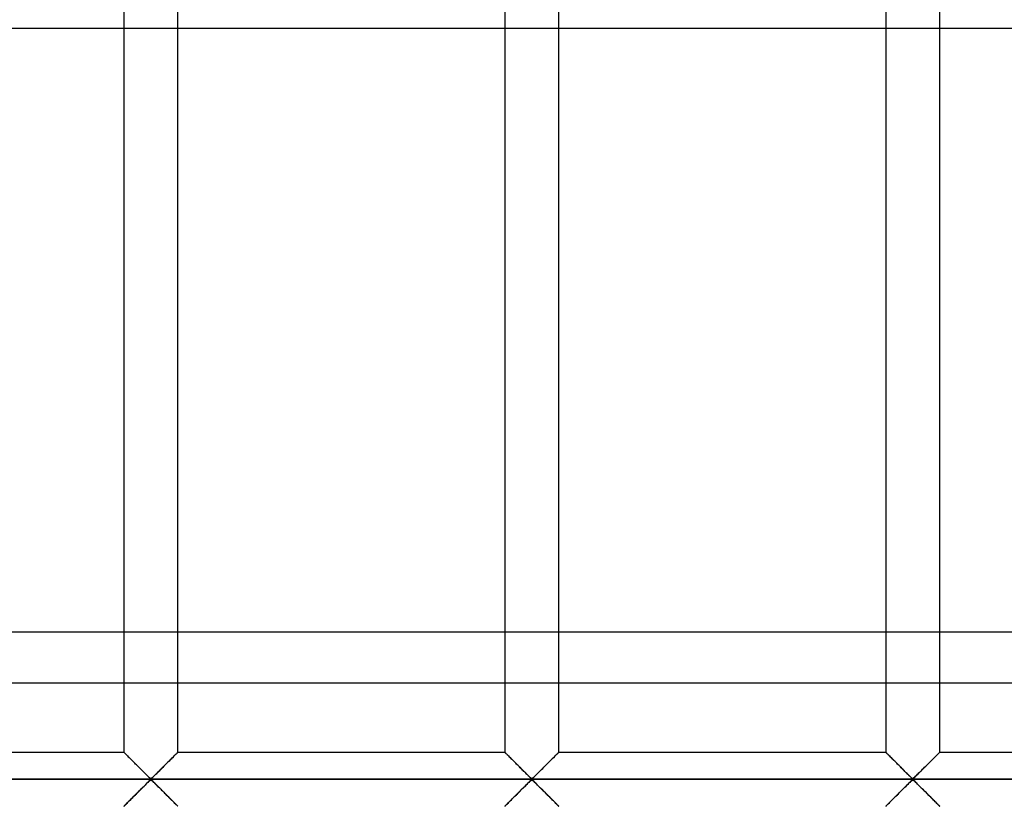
# Model space of a CAD drawing. Header units: millimetres. Extents: x -455 to 455, y -455 to 455.
# Tile 40 of 58: x 270 to 361, y -73 to 0. Entities that reach past the tile are written whole.
import ezdxf

# ---------------------------------------------------------------- set-up
doc = ezdxf.new("R2010")
doc.units = ezdxf.units.MM
doc.layers.add('MAIN-1', color=7, linetype='Continuous')
doc.layers.add('MAIN-2', color=7, linetype='Continuous')

msp = doc.modelspace()

# ---------------------------------------------------------------- linework, layer by layer
at = {"layer": 'MAIN-1'}
for p, q in [((279.168, 67.917), (279.168, -67.917)), ((284.166, -67.917), (284.166, 67.917)), ((314.376, 67.917), (314.376, -67.917)), ((319.374, -67.917), (319.374, 67.917)), ((349.584, 67.917), (349.584, -67.917)), ((354.582, -67.917), (354.582, 67.917)), ((248.957, -0.991), (279.168, -0.991)), ((284.166, -0.991), (314.376, -0.991)), ((319.374, -0.991), (349.584, -0.991)), ((354.582, -0.991), (384.793, -0.991)), ((248.957, -56.792), (279.168, -56.792)), ((284.166, -56.792), (314.376, -56.792)), ((319.374, -56.792), (349.584, -56.792)), ((354.582, -56.792), (384.793, -56.792)), ((279.168, -61.547), (248.957, -61.547)), ((314.376, -61.547), (284.166, -61.547)), ((349.584, -61.547), (319.374, -61.547)), ((384.793, -61.547), (354.582, -61.547)), ((248.957, -67.917), (279.168, -67.917)), ((279.17, -67.919), (279.168, -67.917)), ((279.177, -67.926), (279.17, -67.919)), ((279.188, -67.937), (279.177, -67.926)), ((279.204, -67.953), (279.188, -67.937)), ((279.224, -67.973), (279.204, -67.953)), ((279.249, -67.998), (279.224, -67.973)), ((279.278, -68.027), (279.249, -67.998)), ((279.31, -68.059), (279.278, -68.027)), ((279.347, -68.096), (279.31, -68.059)), ((279.387, -68.136), (279.347, -68.096)), ((279.431, -68.18), (279.387, -68.136)), ((279.478, -68.227), (279.431, -68.18)), ((279.528, -68.277), (279.478, -68.227)), ((283.846, -68.236), (283.757, -68.325)), ((283.927, -68.155), (283.846, -68.236)), ((283.997, -68.085), (283.927, -68.155)), ((284.057, -68.025), (283.997, -68.085)), ((284.104, -67.978), (284.057, -68.025)), ((284.138, -67.944), (284.104, -67.978)), ((284.159, -67.924), (284.138, -67.944)), ((284.166, -67.917), (284.159, -67.924)), ((284.166, -67.917), (314.376, -67.917)), ((314.378, -67.919), (314.376, -67.917)), ((314.385, -67.926), (314.378, -67.919)), ((314.396, -67.937), (314.385, -67.926)), ((314.412, -67.953), (314.396, -67.937)), ((314.433, -67.973), (314.412, -67.953)), ((314.457, -67.998), (314.433, -67.973)), ((314.486, -68.027), (314.457, -67.998)), ((314.519, -68.059), (314.486, -68.027)), ((314.555, -68.096), (314.519, -68.059)), ((314.596, -68.136), (314.555, -68.096)), ((314.639, -68.18), (314.596, -68.136)), ((314.686, -68.227), (314.639, -68.18)), ((314.736, -68.277), (314.686, -68.227)), ((319.055, -68.236), (318.965, -68.325)), ((319.135, -68.155), (319.055, -68.236)), ((319.206, -68.085), (319.135, -68.155)), ((319.265, -68.025), (319.206, -68.085)), ((319.312, -67.978), (319.265, -68.025)), ((319.346, -67.944), (319.312, -67.978)), ((319.367, -67.924), (319.346, -67.944)), ((319.374, -67.917), (319.367, -67.924)), ((319.374, -67.917), (349.584, -67.917)), ((349.587, -67.919), (349.584, -67.917)), ((349.593, -67.926), (349.587, -67.919)), ((349.605, -67.937), (349.593, -67.926)), ((349.621, -67.953), (349.605, -67.937)), ((349.641, -67.973), (349.621, -67.953)), ((349.666, -67.998), (349.641, -67.973)), ((349.694, -68.027), (349.666, -67.998)), ((349.727, -68.059), (349.694, -68.027)), ((349.764, -68.096), (349.727, -68.059)), ((349.804, -68.136), (349.764, -68.096)), ((349.848, -68.18), (349.804, -68.136)), ((349.895, -68.227), (349.848, -68.18)), ((349.945, -68.277), (349.895, -68.227)), ((354.263, -68.236), (354.174, -68.325)), ((354.344, -68.155), (354.263, -68.236)), ((354.414, -68.085), (354.344, -68.155)), ((354.473, -68.025), (354.414, -68.085)), ((354.521, -67.978), (354.473, -68.025)), ((354.555, -67.944), (354.521, -67.978)), ((354.575, -67.924), (354.555, -67.944)), ((354.582, -67.917), (354.575, -67.924)), ((354.582, -67.917), (384.793, -67.917)), ((279.58, -68.329), (279.528, -68.277)), ((279.635, -68.384), (279.58, -68.329)), ((279.692, -68.441), (279.635, -68.384)), ((279.75, -68.499), (279.692, -68.441)), ((279.81, -68.559), (279.75, -68.499)), ((279.871, -68.62), (279.81, -68.559)), ((279.933, -68.681), (279.871, -68.62)), ((279.996, -68.744), (279.933, -68.681)), ((280.06, -68.808), (279.996, -68.744)), ((280.125, -68.874), (280.06, -68.808)), ((280.192, -68.94), (280.125, -68.874)), ((280.26, -69.008), (280.192, -68.94)), ((280.328, -69.076), (280.26, -69.008)), ((280.396, -69.144), (280.328, -69.076)), ((280.465, -69.213), (280.396, -69.144)), ((282.998, -69.084), (282.878, -69.203)), ((283.116, -68.965), (282.998, -69.084)), ((283.232, -68.849), (283.116, -68.965)), ((283.345, -68.737), (283.232, -68.849)), ((283.453, -68.629), (283.345, -68.737)), ((283.559, -68.523), (283.453, -68.629)), ((283.66, -68.422), (283.559, -68.523)), ((283.757, -68.325), (283.66, -68.422)), ((314.789, -68.329), (314.736, -68.277)), ((314.844, -68.384), (314.789, -68.329)), ((314.9, -68.441), (314.844, -68.384)), ((314.959, -68.499), (314.9, -68.441)), ((315.019, -68.559), (314.959, -68.499)), ((315.079, -68.62), (315.019, -68.559)), ((315.141, -68.681), (315.079, -68.62)), ((315.204, -68.744), (315.141, -68.681)), ((315.268, -68.808), (315.204, -68.744)), ((315.334, -68.874), (315.268, -68.808)), ((315.4, -68.94), (315.334, -68.874)), ((315.468, -69.008), (315.4, -68.94)), ((315.536, -69.076), (315.468, -69.008)), ((315.605, -69.144), (315.536, -69.076)), ((315.674, -69.213), (315.605, -69.144)), ((318.206, -69.084), (318.086, -69.203)), ((318.325, -68.965), (318.206, -69.084)), ((318.441, -68.849), (318.325, -68.965)), ((318.553, -68.737), (318.441, -68.849)), ((318.662, -68.629), (318.553, -68.737)), ((318.767, -68.523), (318.662, -68.629)), ((318.869, -68.422), (318.767, -68.523)), ((318.965, -68.325), (318.869, -68.422)), ((349.997, -68.329), (349.945, -68.277)), ((350.052, -68.384), (349.997, -68.329)), ((350.109, -68.441), (350.052, -68.384)), ((350.167, -68.499), (350.109, -68.441)), ((350.227, -68.559), (350.167, -68.499)), ((350.288, -68.62), (350.227, -68.559)), ((350.349, -68.681), (350.288, -68.62)), ((350.412, -68.744), (350.349, -68.681)), ((350.477, -68.808), (350.412, -68.744)), ((350.542, -68.874), (350.477, -68.808)), ((350.609, -68.94), (350.542, -68.874)), ((350.676, -69.008), (350.609, -68.94)), ((350.744, -69.076), (350.676, -69.008)), ((350.813, -69.144), (350.744, -69.076)), ((350.882, -69.213), (350.813, -69.144)), ((353.415, -69.084), (353.295, -69.203)), ((353.533, -68.965), (353.415, -69.084)), ((353.649, -68.849), (353.533, -68.965)), ((353.762, -68.737), (353.649, -68.849)), ((353.87, -68.629), (353.762, -68.737)), ((353.975, -68.523), (353.87, -68.629)), ((354.077, -68.422), (353.975, -68.523)), ((354.174, -68.325), (354.077, -68.422)), ((280.535, -69.282), (280.465, -69.213)), ((280.604, -69.351), (280.535, -69.282)), ((280.672, -69.42), (280.604, -69.351)), ((280.741, -69.488), (280.672, -69.42)), ((280.808, -69.555), (280.741, -69.488)), ((280.875, -69.622), (280.808, -69.555)), ((280.942, -69.688), (280.875, -69.622)), ((281.008, -69.754), (280.942, -69.688)), ((281.073, -69.818), (281.008, -69.754)), ((281.136, -69.882), (281.073, -69.818)), ((281.199, -69.944), (281.136, -69.882)), ((281.259, -70.003), (281.199, -69.944)), ((281.318, -70.061), (281.259, -70.003)), ((281.376, -70.117), (281.318, -70.061)), ((282.072, -70.006), (281.97, -70.105)), ((282.178, -69.9), (282.072, -70.006)), ((282.289, -69.79), (282.178, -69.9)), ((282.404, -69.676), (282.289, -69.79)), ((282.52, -69.56), (282.404, -69.676)), ((282.638, -69.443), (282.52, -69.56)), ((282.758, -69.323), (282.638, -69.443)), ((282.878, -69.203), (282.758, -69.323)), ((315.743, -69.282), (315.674, -69.213)), ((315.812, -69.351), (315.743, -69.282)), ((315.881, -69.42), (315.812, -69.351)), ((315.949, -69.488), (315.881, -69.42)), ((316.016, -69.555), (315.949, -69.488)), ((316.083, -69.622), (316.016, -69.555)), ((316.15, -69.688), (316.083, -69.622)), ((316.216, -69.754), (316.15, -69.688)), ((316.281, -69.818), (316.216, -69.754)), ((316.345, -69.882), (316.281, -69.818)), ((316.407, -69.944), (316.345, -69.882)), ((316.468, -70.003), (316.407, -69.944)), ((316.527, -70.061), (316.468, -70.003)), ((316.584, -70.117), (316.527, -70.061)), ((317.28, -70.006), (317.178, -70.105)), ((317.387, -69.9), (317.28, -70.006)), ((317.498, -69.79), (317.387, -69.9)), ((317.612, -69.676), (317.498, -69.79)), ((317.729, -69.56), (317.612, -69.676)), ((317.847, -69.443), (317.729, -69.56)), ((317.966, -69.323), (317.847, -69.443)), ((318.086, -69.203), (317.966, -69.323)), ((350.951, -69.282), (350.882, -69.213)), ((351.02, -69.351), (350.951, -69.282)), ((351.089, -69.42), (351.02, -69.351)), ((351.157, -69.488), (351.089, -69.42)), ((351.225, -69.555), (351.157, -69.488)), ((351.292, -69.622), (351.225, -69.555)), ((351.358, -69.688), (351.292, -69.622)), ((351.424, -69.754), (351.358, -69.688)), ((351.489, -69.818), (351.424, -69.754)), ((351.553, -69.882), (351.489, -69.818)), ((351.616, -69.944), (351.553, -69.882)), ((351.676, -70.003), (351.616, -69.944)), ((351.735, -70.061), (351.676, -70.003)), ((351.793, -70.117), (351.735, -70.061)), ((352.488, -70.006), (352.387, -70.105)), ((352.595, -69.9), (352.488, -70.006)), ((352.706, -69.79), (352.595, -69.9)), ((352.821, -69.676), (352.706, -69.79)), ((352.937, -69.56), (352.821, -69.676)), ((353.055, -69.443), (352.937, -69.56)), ((353.175, -69.323), (353.055, -69.443)), ((353.295, -69.203), (353.175, -69.323)), ((422.5, -70.417), (-422.5, -70.417)), ((281.044, -71.043), (281.155, -70.933)), ((281.155, -70.933), (281.262, -70.828)), ((281.262, -70.828), (281.363, -70.728)), ((281.363, -70.728), (281.46, -70.635)), ((281.432, -70.171), (281.376, -70.117)), ((281.486, -70.223), (281.432, -70.171)), ((281.46, -70.635), (281.553, -70.551)), ((281.539, -70.271), (281.486, -70.223)), ((281.594, -70.315), (281.539, -70.271)), ((281.553, -70.551), (281.667, -70.487)), ((281.667, -70.346), (281.594, -70.315)), ((281.781, -70.283), (281.667, -70.346)), ((281.667, -70.487), (281.74, -70.518)), ((281.74, -70.518), (281.794, -70.563)), ((281.873, -70.198), (281.781, -70.283)), ((281.794, -70.563), (281.848, -70.611)), ((281.848, -70.611), (281.902, -70.662)), ((281.97, -70.105), (281.873, -70.198)), ((281.902, -70.662), (281.957, -70.716)), ((281.957, -70.716), (282.015, -70.772)), ((282.015, -70.772), (282.074, -70.83)), ((282.074, -70.83), (282.134, -70.89)), ((282.134, -70.89), (282.197, -70.952)), ((282.197, -70.952), (282.261, -71.015)), ((316.252, -71.043), (316.363, -70.933)), ((316.363, -70.933), (316.47, -70.828)), ((316.47, -70.828), (316.572, -70.728)), ((316.572, -70.728), (316.668, -70.635)), ((316.64, -70.171), (316.584, -70.117)), ((316.694, -70.223), (316.64, -70.171)), ((316.668, -70.635), (316.761, -70.551)), ((316.747, -70.271), (316.694, -70.223)), ((316.802, -70.315), (316.747, -70.271)), ((316.761, -70.551), (316.875, -70.487)), ((316.875, -70.346), (316.802, -70.315)), ((316.989, -70.283), (316.875, -70.346)), ((316.875, -70.487), (316.948, -70.518)), ((316.948, -70.518), (317.003, -70.563)), ((317.082, -70.198), (316.989, -70.283)), ((317.003, -70.563), (317.056, -70.611)), ((317.056, -70.611), (317.11, -70.662)), ((317.178, -70.105), (317.082, -70.198)), ((317.11, -70.662), (317.166, -70.716)), ((317.166, -70.716), (317.223, -70.772)), ((317.223, -70.772), (317.282, -70.83)), ((317.282, -70.83), (317.343, -70.89)), ((317.343, -70.89), (317.405, -70.952)), ((317.405, -70.952), (317.469, -71.015)), ((351.461, -71.043), (351.572, -70.933)), ((351.572, -70.933), (351.678, -70.828)), ((351.678, -70.828), (351.78, -70.728)), ((351.78, -70.728), (351.877, -70.635)), ((351.848, -70.171), (351.793, -70.117)), ((351.902, -70.223), (351.848, -70.171)), ((351.877, -70.635), (351.969, -70.551)), ((351.956, -70.271), (351.902, -70.223)), ((352.01, -70.315), (351.956, -70.271)), ((351.969, -70.551), (352.083, -70.487)), ((352.083, -70.346), (352.01, -70.315)), ((352.197, -70.283), (352.083, -70.346)), ((352.083, -70.487), (352.156, -70.518)), ((352.156, -70.518), (352.211, -70.563)), ((352.29, -70.198), (352.197, -70.283)), ((352.211, -70.563), (352.264, -70.611)), ((352.264, -70.611), (352.318, -70.662)), ((352.387, -70.105), (352.29, -70.198)), ((352.318, -70.662), (352.374, -70.716)), ((352.374, -70.716), (352.432, -70.772)), ((352.432, -70.772), (352.491, -70.83)), ((352.491, -70.83), (352.551, -70.89)), ((352.551, -70.89), (352.614, -70.952)), ((352.614, -70.952), (352.677, -71.015)), ((280.101, -71.984), (280.217, -71.868)), ((280.217, -71.868), (280.335, -71.75)), ((280.335, -71.75), (280.455, -71.63)), ((280.455, -71.63), (280.575, -71.51)), ((280.575, -71.51), (280.695, -71.391)), ((280.695, -71.391), (280.813, -71.273)), ((280.813, -71.273), (280.929, -71.157)), ((280.929, -71.157), (281.044, -71.043)), ((282.261, -71.015), (282.326, -71.079)), ((282.326, -71.079), (282.392, -71.145)), ((282.392, -71.145), (282.458, -71.211)), ((282.458, -71.211), (282.525, -71.278)), ((282.525, -71.278), (282.593, -71.345)), ((282.593, -71.345), (282.661, -71.414)), ((282.661, -71.414), (282.73, -71.482)), ((282.73, -71.482), (282.799, -71.551)), ((282.799, -71.551), (282.868, -71.62)), ((282.868, -71.62), (282.937, -71.689)), ((282.937, -71.689), (283.006, -71.757)), ((283.006, -71.757), (283.074, -71.826)), ((283.074, -71.826), (283.141, -71.893)), ((315.309, -71.984), (315.425, -71.868)), ((315.425, -71.868), (315.544, -71.75)), ((315.544, -71.75), (315.664, -71.63)), ((315.664, -71.63), (315.784, -71.51)), ((315.784, -71.51), (315.903, -71.391)), ((315.903, -71.391), (316.021, -71.273)), ((316.021, -71.273), (316.138, -71.157)), ((316.138, -71.157), (316.252, -71.043)), ((317.469, -71.015), (317.534, -71.079)), ((317.534, -71.079), (317.6, -71.145)), ((317.6, -71.145), (317.667, -71.211)), ((317.667, -71.211), (317.734, -71.278)), ((317.734, -71.278), (317.801, -71.345)), ((317.801, -71.345), (317.869, -71.414)), ((317.869, -71.414), (317.938, -71.482)), ((317.938, -71.482), (318.007, -71.551)), ((318.007, -71.551), (318.076, -71.62)), ((318.076, -71.62), (318.145, -71.689)), ((318.145, -71.689), (318.214, -71.757)), ((318.214, -71.757), (318.282, -71.826)), ((318.282, -71.826), (318.35, -71.893)), ((350.518, -71.984), (350.634, -71.868)), ((350.634, -71.868), (350.752, -71.75)), ((350.752, -71.75), (350.872, -71.63)), ((350.872, -71.63), (350.992, -71.51)), ((350.992, -71.51), (351.112, -71.391)), ((351.112, -71.391), (351.23, -71.273)), ((351.23, -71.273), (351.346, -71.157)), ((351.346, -71.157), (351.461, -71.043)), ((352.677, -71.015), (352.742, -71.079)), ((352.742, -71.079), (352.808, -71.145)), ((352.808, -71.145), (352.875, -71.211)), ((352.875, -71.211), (352.942, -71.278)), ((352.942, -71.278), (353.009, -71.345)), ((353.009, -71.345), (353.078, -71.414)), ((353.078, -71.414), (353.146, -71.482)), ((353.146, -71.482), (353.215, -71.551)), ((353.215, -71.551), (353.285, -71.62)), ((353.285, -71.62), (353.354, -71.689)), ((353.354, -71.689), (353.422, -71.757)), ((353.422, -71.757), (353.49, -71.826)), ((353.49, -71.826), (353.558, -71.893)), ((279.277, -72.808), (279.336, -72.749)), ((279.336, -72.749), (279.406, -72.678)), ((279.406, -72.678), (279.487, -72.597)), ((279.487, -72.597), (279.576, -72.508)), ((279.576, -72.508), (279.673, -72.412)), ((279.673, -72.412), (279.775, -72.31)), ((279.775, -72.31), (279.88, -72.205)), ((279.88, -72.205), (279.988, -72.096)), ((279.988, -72.096), (280.101, -71.984)), ((283.141, -71.893), (283.208, -71.959)), ((283.208, -71.959), (283.273, -72.025)), ((283.273, -72.025), (283.338, -72.089)), ((283.338, -72.089), (283.401, -72.152)), ((283.401, -72.152), (283.462, -72.214)), ((283.462, -72.214), (283.523, -72.274)), ((283.523, -72.274), (283.583, -72.334)), ((283.583, -72.334), (283.641, -72.393)), ((283.641, -72.393), (283.698, -72.449)), ((283.698, -72.449), (283.753, -72.504)), ((283.753, -72.504), (283.805, -72.557)), ((283.805, -72.557), (283.855, -72.606)), ((283.855, -72.606), (283.902, -72.653)), ((283.902, -72.653), (283.946, -72.697)), ((283.946, -72.697), (283.986, -72.737)), ((283.986, -72.737), (284.023, -72.774)), ((284.023, -72.774), (284.056, -72.807)), ((314.485, -72.808), (314.544, -72.749)), ((314.544, -72.749), (314.615, -72.678)), ((314.615, -72.678), (314.695, -72.597)), ((314.695, -72.597), (314.785, -72.508)), ((314.785, -72.508), (314.881, -72.412)), ((314.881, -72.412), (314.983, -72.31)), ((314.983, -72.31), (315.088, -72.205)), ((315.088, -72.205), (315.197, -72.096)), ((315.197, -72.096), (315.309, -71.984)), ((318.35, -71.893), (318.416, -71.959)), ((318.416, -71.959), (318.482, -72.025)), ((318.482, -72.025), (318.546, -72.089)), ((318.546, -72.089), (318.609, -72.152)), ((318.609, -72.152), (318.671, -72.214)), ((318.671, -72.214), (318.731, -72.274)), ((318.731, -72.274), (318.791, -72.334)), ((318.791, -72.334), (318.85, -72.393)), ((318.85, -72.393), (318.906, -72.449)), ((318.906, -72.449), (318.961, -72.504)), ((318.961, -72.504), (319.014, -72.557)), ((319.014, -72.557), (319.064, -72.606)), ((319.064, -72.606), (319.111, -72.653)), ((319.111, -72.653), (319.154, -72.697)), ((319.154, -72.697), (319.195, -72.737)), ((319.195, -72.737), (319.231, -72.774)), ((319.231, -72.774), (319.264, -72.807)), ((349.693, -72.808), (349.753, -72.749)), ((349.753, -72.749), (349.823, -72.678)), ((349.823, -72.678), (349.904, -72.597)), ((349.904, -72.597), (349.993, -72.508)), ((349.993, -72.508), (350.09, -72.412)), ((350.09, -72.412), (350.191, -72.31)), ((350.191, -72.31), (350.297, -72.205)), ((350.297, -72.205), (350.405, -72.096)), ((350.405, -72.096), (350.518, -71.984)), ((353.558, -71.893), (353.625, -71.959)), ((353.625, -71.959), (353.69, -72.025)), ((353.69, -72.025), (353.754, -72.089)), ((353.754, -72.089), (353.817, -72.152)), ((353.817, -72.152), (353.879, -72.214)), ((353.879, -72.214), (353.94, -72.274)), ((353.94, -72.274), (354, -72.334)), ((354, -72.334), (354.058, -72.393)), ((354.058, -72.393), (354.115, -72.449)), ((354.115, -72.449), (354.17, -72.504)), ((354.17, -72.504), (354.222, -72.557)), ((354.222, -72.557), (354.272, -72.606)), ((354.272, -72.606), (354.319, -72.653)), ((354.319, -72.653), (354.363, -72.697)), ((354.363, -72.697), (354.403, -72.737)), ((354.403, -72.737), (354.44, -72.774)), ((354.44, -72.774), (354.472, -72.807)), ((279.168, -72.917), (279.175, -72.91)), ((279.175, -72.91), (279.195, -72.889)), ((279.195, -72.889), (279.229, -72.855)), ((279.229, -72.855), (279.277, -72.808)), ((284.056, -72.807), (284.084, -72.836)), ((284.084, -72.836), (284.109, -72.86)), ((284.109, -72.86), (284.129, -72.88)), ((284.129, -72.88), (284.145, -72.896)), ((284.145, -72.896), (284.157, -72.908)), ((284.157, -72.908), (284.163, -72.914)), ((284.163, -72.914), (284.166, -72.917)), ((314.376, -72.917), (314.383, -72.91)), ((314.383, -72.91), (314.404, -72.889)), ((314.404, -72.889), (314.438, -72.855)), ((314.438, -72.855), (314.485, -72.808)), ((319.264, -72.807), (319.293, -72.836)), ((319.293, -72.836), (319.317, -72.86)), ((319.317, -72.86), (319.338, -72.88)), ((319.338, -72.88), (319.354, -72.896)), ((319.354, -72.896), (319.365, -72.908)), ((319.365, -72.908), (319.372, -72.914)), ((319.372, -72.914), (319.374, -72.917)), ((349.584, -72.917), (349.591, -72.91)), ((349.591, -72.91), (349.612, -72.889)), ((349.612, -72.889), (349.646, -72.855)), ((349.646, -72.855), (349.693, -72.808)), ((354.472, -72.807), (354.501, -72.836)), ((354.501, -72.836), (354.526, -72.86)), ((354.526, -72.86), (354.546, -72.88)), ((354.546, -72.88), (354.562, -72.896)), ((354.562, -72.896), (354.573, -72.908)), ((354.573, -72.908), (354.58, -72.914)), ((354.58, -72.914), (354.582, -72.917))]:
    msp.add_line(p, q, dxfattribs=at)
at = {"layer": 'MAIN-2'}
for p, q in [((279.168, -0.991), (284.166, -0.991)), ((314.376, -0.991), (319.374, -0.991)), ((349.584, -0.991), (354.582, -0.991)), ((279.168, -56.792), (284.166, -56.792)), ((314.376, -56.792), (319.374, -56.792)), ((349.584, -56.792), (354.582, -56.792)), ((284.166, -61.547), (279.168, -61.547)), ((319.374, -61.547), (314.376, -61.547)), ((354.582, -61.547), (349.584, -61.547)), ((279.168, -67.917), (279.172, -67.921)), ((279.172, -67.921), (279.186, -67.935)), ((279.186, -67.935), (279.208, -67.957)), ((279.208, -67.957), (279.239, -67.988)), ((279.239, -67.988), (279.278, -68.027)), ((279.278, -68.027), (279.325, -68.074)), ((279.325, -68.074), (279.38, -68.129)), ((279.38, -68.129), (279.441, -68.19)), ((279.441, -68.19), (279.509, -68.258)), ((283.824, -68.258), (283.892, -68.19)), ((283.892, -68.19), (283.953, -68.129)), ((283.953, -68.129), (284.008, -68.074)), ((284.008, -68.074), (284.055, -68.027)), ((284.055, -68.027), (284.095, -67.988)), ((284.095, -67.988), (284.126, -67.957)), ((284.126, -67.957), (284.148, -67.935)), ((284.148, -67.935), (284.161, -67.921)), ((284.161, -67.921), (284.166, -67.917)), ((314.376, -67.917), (314.38, -67.921)), ((314.38, -67.921), (314.394, -67.935)), ((314.394, -67.935), (314.416, -67.957)), ((314.416, -67.957), (314.447, -67.988)), ((314.447, -67.988), (314.486, -68.027)), ((314.486, -68.027), (314.534, -68.074)), ((314.534, -68.074), (314.588, -68.129)), ((314.588, -68.129), (314.65, -68.19)), ((314.65, -68.19), (314.717, -68.258)), ((319.033, -68.258), (319.1, -68.19)), ((319.1, -68.19), (319.162, -68.129)), ((319.162, -68.129), (319.216, -68.074)), ((319.216, -68.074), (319.264, -68.027)), ((319.264, -68.027), (319.303, -67.988)), ((319.303, -67.988), (319.334, -67.957)), ((319.334, -67.957), (319.356, -67.935)), ((319.356, -67.935), (319.37, -67.921)), ((319.37, -67.921), (319.374, -67.917)), ((349.584, -67.917), (349.589, -67.921)), ((349.589, -67.921), (349.602, -67.935)), ((349.602, -67.935), (349.624, -67.957)), ((349.624, -67.957), (349.655, -67.988)), ((349.655, -67.988), (349.695, -68.027)), ((349.695, -68.027), (349.742, -68.074)), ((349.742, -68.074), (349.797, -68.129)), ((349.797, -68.129), (349.858, -68.19)), ((349.858, -68.19), (349.926, -68.258)), ((354.241, -68.258), (354.309, -68.19)), ((354.309, -68.19), (354.37, -68.129)), ((354.37, -68.129), (354.425, -68.074)), ((354.425, -68.074), (354.472, -68.027)), ((354.472, -68.027), (354.511, -67.988)), ((354.511, -67.988), (354.542, -67.957)), ((354.542, -67.957), (354.564, -67.935)), ((354.564, -67.935), (354.578, -67.921)), ((354.578, -67.921), (354.582, -67.917)), ((279.509, -68.258), (279.582, -68.331)), ((279.582, -68.331), (279.66, -68.408)), ((279.66, -68.408), (279.741, -68.489)), ((279.741, -68.489), (279.825, -68.573)), ((279.825, -68.573), (279.91, -68.659)), ((279.91, -68.659), (279.998, -68.747)), ((279.998, -68.747), (280.089, -68.838)), ((280.089, -68.838), (280.182, -68.93)), ((280.182, -68.93), (280.277, -69.025)), ((280.277, -69.025), (280.373, -69.121)), ((280.373, -69.121), (280.47, -69.217)), ((282.864, -69.217), (282.961, -69.121)), ((282.961, -69.121), (283.056, -69.025)), ((283.056, -69.025), (283.151, -68.93)), ((283.151, -68.93), (283.244, -68.838)), ((283.244, -68.838), (283.335, -68.747)), ((283.335, -68.747), (283.423, -68.659)), ((283.423, -68.659), (283.509, -68.573)), ((283.509, -68.573), (283.593, -68.489)), ((283.593, -68.489), (283.674, -68.408)), ((283.674, -68.408), (283.751, -68.331)), ((283.751, -68.331), (283.824, -68.258)), ((314.717, -68.258), (314.79, -68.331)), ((314.79, -68.331), (314.868, -68.408)), ((314.868, -68.408), (314.949, -68.489)), ((314.949, -68.489), (315.033, -68.573)), ((315.033, -68.573), (315.119, -68.659)), ((315.119, -68.659), (315.207, -68.747)), ((315.207, -68.747), (315.297, -68.838)), ((315.297, -68.838), (315.39, -68.93)), ((315.39, -68.93), (315.485, -69.025)), ((315.485, -69.025), (315.581, -69.121)), ((315.581, -69.121), (315.678, -69.217)), ((318.072, -69.217), (318.169, -69.121)), ((318.169, -69.121), (318.265, -69.025)), ((318.265, -69.025), (318.36, -68.93)), ((318.36, -68.93), (318.453, -68.838)), ((318.453, -68.838), (318.543, -68.747)), ((318.543, -68.747), (318.631, -68.659)), ((318.631, -68.659), (318.717, -68.573)), ((318.717, -68.573), (318.801, -68.489)), ((318.801, -68.489), (318.882, -68.408)), ((318.882, -68.408), (318.96, -68.331)), ((318.96, -68.331), (319.033, -68.258)), ((349.926, -68.258), (349.999, -68.331)), ((349.999, -68.331), (350.076, -68.408)), ((350.076, -68.408), (350.157, -68.489)), ((350.157, -68.489), (350.241, -68.573)), ((350.241, -68.573), (350.327, -68.659)), ((350.327, -68.659), (350.415, -68.747)), ((350.415, -68.747), (350.506, -68.838)), ((350.506, -68.838), (350.599, -68.93)), ((350.599, -68.93), (350.694, -69.025)), ((350.694, -69.025), (350.789, -69.121)), ((350.789, -69.121), (350.886, -69.217)), ((353.28, -69.217), (353.377, -69.121)), ((353.377, -69.121), (353.473, -69.025)), ((353.473, -69.025), (353.568, -68.93)), ((353.568, -68.93), (353.661, -68.838)), ((353.661, -68.838), (353.752, -68.747)), ((353.752, -68.747), (353.84, -68.659)), ((353.84, -68.659), (353.925, -68.573)), ((353.925, -68.573), (354.009, -68.489)), ((354.009, -68.489), (354.09, -68.408)), ((354.09, -68.408), (354.168, -68.331)), ((354.168, -68.331), (354.241, -68.258)), ((280.47, -69.217), (280.566, -69.314)), ((280.566, -69.314), (280.663, -69.411)), ((280.663, -69.411), (280.759, -69.506)), ((280.759, -69.506), (280.853, -69.6)), ((280.853, -69.6), (280.947, -69.693)), ((280.947, -69.693), (281.039, -69.785)), ((281.039, -69.785), (281.129, -69.874)), ((281.129, -69.874), (281.216, -69.961)), ((281.216, -69.961), (281.3, -70.043)), ((281.3, -70.043), (281.381, -70.122)), ((281.952, -70.122), (282.033, -70.043)), ((282.033, -70.043), (282.117, -69.961)), ((282.117, -69.961), (282.204, -69.874)), ((282.204, -69.874), (282.295, -69.785)), ((282.295, -69.785), (282.387, -69.693)), ((282.387, -69.693), (282.48, -69.6)), ((282.48, -69.6), (282.575, -69.506)), ((282.575, -69.506), (282.67, -69.411)), ((282.67, -69.411), (282.767, -69.314)), ((282.767, -69.314), (282.864, -69.217)), ((315.678, -69.217), (315.775, -69.314)), ((315.775, -69.314), (315.871, -69.411)), ((315.871, -69.411), (315.967, -69.506)), ((315.967, -69.506), (316.061, -69.6)), ((316.061, -69.6), (316.155, -69.693)), ((316.155, -69.693), (316.247, -69.785)), ((316.247, -69.785), (316.337, -69.874)), ((316.337, -69.874), (316.425, -69.961)), ((316.425, -69.961), (316.508, -70.043)), ((316.508, -70.043), (316.589, -70.122)), ((317.161, -70.122), (317.242, -70.043)), ((317.242, -70.043), (317.325, -69.961)), ((317.325, -69.961), (317.413, -69.874)), ((317.413, -69.874), (317.503, -69.785)), ((317.503, -69.785), (317.595, -69.693)), ((317.595, -69.693), (317.689, -69.6)), ((317.689, -69.6), (317.783, -69.506)), ((317.783, -69.506), (317.879, -69.411)), ((317.879, -69.411), (317.975, -69.314)), ((317.975, -69.314), (318.072, -69.217)), ((350.886, -69.217), (350.983, -69.314)), ((350.983, -69.314), (351.08, -69.411)), ((351.08, -69.411), (351.175, -69.506)), ((351.175, -69.506), (351.27, -69.6)), ((351.27, -69.6), (351.363, -69.693)), ((351.363, -69.693), (351.455, -69.785)), ((351.455, -69.785), (351.546, -69.874)), ((351.546, -69.874), (351.633, -69.961)), ((351.633, -69.961), (351.717, -70.043)), ((351.717, -70.043), (351.798, -70.122)), ((352.369, -70.122), (352.45, -70.043)), ((352.45, -70.043), (352.534, -69.961)), ((352.534, -69.961), (352.621, -69.874)), ((352.621, -69.874), (352.711, -69.785)), ((352.711, -69.785), (352.803, -69.693)), ((352.803, -69.693), (352.897, -69.6)), ((352.897, -69.6), (352.991, -69.506)), ((352.991, -69.506), (353.087, -69.411)), ((353.087, -69.411), (353.184, -69.314)), ((353.184, -69.314), (353.28, -69.217)), ((-420, -70.417), (420, -70.417)), ((281.129, -70.959), (281.039, -71.048)), ((281.216, -70.873), (281.129, -70.959)), ((281.3, -70.79), (281.216, -70.873)), ((281.381, -70.711), (281.3, -70.79)), ((281.381, -70.122), (281.459, -70.197)), ((281.459, -70.636), (281.381, -70.711)), ((281.459, -70.197), (281.533, -70.266)), ((281.533, -70.568), (281.459, -70.636)), ((281.533, -70.266), (281.612, -70.327)), ((281.612, -70.506), (281.533, -70.568)), ((281.612, -70.327), (281.722, -70.327)), ((281.722, -70.506), (281.612, -70.506)), ((281.722, -70.327), (281.8, -70.266)), ((281.8, -70.568), (281.722, -70.506)), ((281.8, -70.266), (281.875, -70.197)), ((281.875, -70.636), (281.8, -70.568)), ((281.875, -70.197), (281.952, -70.122)), ((281.952, -70.711), (281.875, -70.636)), ((282.033, -70.79), (281.952, -70.711)), ((282.117, -70.873), (282.033, -70.79)), ((282.204, -70.959), (282.117, -70.873)), ((282.295, -71.048), (282.204, -70.959)), ((316.337, -70.959), (316.247, -71.048)), ((316.425, -70.873), (316.337, -70.959)), ((316.508, -70.79), (316.425, -70.873)), ((316.589, -70.711), (316.508, -70.79)), ((316.589, -70.122), (316.667, -70.197)), ((316.667, -70.636), (316.589, -70.711)), ((316.667, -70.197), (316.742, -70.266)), ((316.742, -70.568), (316.667, -70.636)), ((316.742, -70.266), (316.82, -70.327)), ((316.82, -70.506), (316.742, -70.568)), ((316.82, -70.327), (316.93, -70.327)), ((316.93, -70.506), (316.82, -70.506)), ((316.93, -70.327), (317.008, -70.266)), ((317.008, -70.568), (316.93, -70.506)), ((317.008, -70.266), (317.083, -70.197)), ((317.083, -70.636), (317.008, -70.568)), ((317.083, -70.197), (317.161, -70.122)), ((317.161, -70.711), (317.083, -70.636)), ((317.242, -70.79), (317.161, -70.711)), ((317.325, -70.873), (317.242, -70.79)), ((317.413, -70.959), (317.325, -70.873)), ((317.503, -71.048), (317.413, -70.959)), ((351.546, -70.959), (351.455, -71.048)), ((351.633, -70.873), (351.546, -70.959)), ((351.717, -70.79), (351.633, -70.873)), ((351.798, -70.711), (351.717, -70.79)), ((351.798, -70.122), (351.875, -70.197)), ((351.875, -70.636), (351.798, -70.711)), ((351.875, -70.197), (351.95, -70.266)), ((351.95, -70.568), (351.875, -70.636)), ((351.95, -70.266), (352.028, -70.327)), ((352.028, -70.506), (351.95, -70.568)), ((352.028, -70.327), (352.138, -70.327)), ((352.138, -70.506), (352.028, -70.506)), ((352.138, -70.327), (352.217, -70.266)), ((352.217, -70.568), (352.138, -70.506)), ((352.217, -70.266), (352.291, -70.197)), ((352.291, -70.636), (352.217, -70.568)), ((352.291, -70.197), (352.369, -70.122)), ((352.369, -70.711), (352.291, -70.636)), ((352.45, -70.79), (352.369, -70.711)), ((352.534, -70.873), (352.45, -70.79)), ((352.621, -70.959), (352.534, -70.873)), ((352.711, -71.048), (352.621, -70.959)), ((280.277, -71.808), (280.182, -71.903)), ((280.373, -71.712), (280.277, -71.808)), ((280.47, -71.616), (280.373, -71.712)), ((280.566, -71.519), (280.47, -71.616)), ((280.663, -71.423), (280.566, -71.519)), ((280.759, -71.327), (280.663, -71.423)), ((280.853, -71.233), (280.759, -71.327)), ((280.947, -71.14), (280.853, -71.233)), ((281.039, -71.048), (280.947, -71.14)), ((282.387, -71.14), (282.295, -71.048)), ((282.48, -71.233), (282.387, -71.14)), ((282.575, -71.327), (282.48, -71.233)), ((282.67, -71.423), (282.575, -71.327)), ((282.767, -71.519), (282.67, -71.423)), ((282.864, -71.616), (282.767, -71.519)), ((282.961, -71.712), (282.864, -71.616)), ((283.056, -71.808), (282.961, -71.712)), ((283.151, -71.903), (283.056, -71.808)), ((315.485, -71.808), (315.39, -71.903)), ((315.581, -71.712), (315.485, -71.808)), ((315.678, -71.616), (315.581, -71.712)), ((315.775, -71.519), (315.678, -71.616)), ((315.871, -71.423), (315.775, -71.519)), ((315.967, -71.327), (315.871, -71.423)), ((316.061, -71.233), (315.967, -71.327)), ((316.155, -71.14), (316.061, -71.233)), ((316.247, -71.048), (316.155, -71.14)), ((317.595, -71.14), (317.503, -71.048)), ((317.689, -71.233), (317.595, -71.14)), ((317.783, -71.327), (317.689, -71.233)), ((317.879, -71.423), (317.783, -71.327)), ((317.975, -71.519), (317.879, -71.423)), ((318.072, -71.616), (317.975, -71.519)), ((318.169, -71.712), (318.072, -71.616)), ((318.265, -71.808), (318.169, -71.712)), ((318.36, -71.903), (318.265, -71.808)), ((350.694, -71.808), (350.599, -71.903)), ((350.789, -71.712), (350.694, -71.808)), ((350.886, -71.616), (350.789, -71.712)), ((350.983, -71.519), (350.886, -71.616)), ((351.08, -71.423), (350.983, -71.519)), ((351.175, -71.327), (351.08, -71.423)), ((351.27, -71.233), (351.175, -71.327)), ((351.363, -71.14), (351.27, -71.233)), ((351.455, -71.048), (351.363, -71.14)), ((352.803, -71.14), (352.711, -71.048)), ((352.897, -71.233), (352.803, -71.14)), ((352.991, -71.327), (352.897, -71.233)), ((353.087, -71.423), (352.991, -71.327)), ((353.184, -71.519), (353.087, -71.423)), ((353.28, -71.616), (353.184, -71.519)), ((353.377, -71.712), (353.28, -71.616)), ((353.473, -71.808), (353.377, -71.712)), ((353.568, -71.903), (353.473, -71.808)), ((279.325, -72.759), (279.278, -72.806)), ((279.38, -72.704), (279.325, -72.759)), ((279.441, -72.643), (279.38, -72.704)), ((279.509, -72.575), (279.441, -72.643)), ((279.582, -72.503), (279.509, -72.575)), ((279.66, -72.425), (279.582, -72.503)), ((279.741, -72.344), (279.66, -72.425)), ((279.825, -72.26), (279.741, -72.344)), ((279.91, -72.174), (279.825, -72.26)), ((279.998, -72.086), (279.91, -72.174)), ((280.089, -71.996), (279.998, -72.086)), ((280.182, -71.903), (280.089, -71.996)), ((283.244, -71.996), (283.151, -71.903)), ((283.335, -72.086), (283.244, -71.996)), ((283.423, -72.174), (283.335, -72.086)), ((283.509, -72.26), (283.423, -72.174)), ((283.593, -72.344), (283.509, -72.26)), ((283.674, -72.425), (283.593, -72.344)), ((283.751, -72.503), (283.674, -72.425)), ((283.824, -72.575), (283.751, -72.503)), ((283.892, -72.643), (283.824, -72.575)), ((283.953, -72.704), (283.892, -72.643)), ((284.008, -72.759), (283.953, -72.704)), ((284.055, -72.806), (284.008, -72.759)), ((314.534, -72.759), (314.486, -72.806)), ((314.588, -72.704), (314.534, -72.759)), ((314.65, -72.643), (314.588, -72.704)), ((314.717, -72.575), (314.65, -72.643)), ((314.79, -72.503), (314.717, -72.575)), ((314.868, -72.425), (314.79, -72.503)), ((314.949, -72.344), (314.868, -72.425)), ((315.033, -72.26), (314.949, -72.344)), ((315.119, -72.174), (315.033, -72.26)), ((315.207, -72.086), (315.119, -72.174)), ((315.297, -71.996), (315.207, -72.086)), ((315.39, -71.903), (315.297, -71.996)), ((318.453, -71.996), (318.36, -71.903)), ((318.543, -72.086), (318.453, -71.996)), ((318.631, -72.174), (318.543, -72.086)), ((318.717, -72.26), (318.631, -72.174)), ((318.801, -72.344), (318.717, -72.26)), ((318.882, -72.425), (318.801, -72.344)), ((318.96, -72.503), (318.882, -72.425)), ((319.033, -72.575), (318.96, -72.503)), ((319.1, -72.643), (319.033, -72.575)), ((319.162, -72.704), (319.1, -72.643)), ((319.216, -72.759), (319.162, -72.704)), ((319.264, -72.806), (319.216, -72.759)), ((349.742, -72.759), (349.695, -72.806)), ((349.797, -72.704), (349.742, -72.759)), ((349.858, -72.643), (349.797, -72.704)), ((349.926, -72.575), (349.858, -72.643)), ((349.999, -72.503), (349.926, -72.575)), ((350.076, -72.425), (349.999, -72.503)), ((350.157, -72.344), (350.076, -72.425)), ((350.241, -72.26), (350.157, -72.344)), ((350.327, -72.174), (350.241, -72.26)), ((350.415, -72.086), (350.327, -72.174)), ((350.506, -71.996), (350.415, -72.086)), ((350.599, -71.903), (350.506, -71.996)), ((353.661, -71.996), (353.568, -71.903)), ((353.752, -72.086), (353.661, -71.996)), ((353.84, -72.174), (353.752, -72.086)), ((353.925, -72.26), (353.84, -72.174)), ((354.009, -72.344), (353.925, -72.26)), ((354.09, -72.425), (354.009, -72.344)), ((354.168, -72.503), (354.09, -72.425)), ((354.241, -72.575), (354.168, -72.503)), ((354.309, -72.643), (354.241, -72.575)), ((354.37, -72.704), (354.309, -72.643)), ((354.425, -72.759), (354.37, -72.704)), ((354.472, -72.806), (354.425, -72.759)), ((279.172, -72.912), (279.168, -72.917)), ((279.186, -72.899), (279.172, -72.912)), ((279.208, -72.877), (279.186, -72.899)), ((279.239, -72.846), (279.208, -72.877)), ((279.278, -72.806), (279.239, -72.846)), ((284.095, -72.846), (284.055, -72.806)), ((284.126, -72.877), (284.095, -72.846)), ((284.148, -72.899), (284.126, -72.877)), ((284.161, -72.912), (284.148, -72.899)), ((284.166, -72.917), (284.161, -72.912)), ((314.38, -72.912), (314.376, -72.917)), ((314.394, -72.899), (314.38, -72.912)), ((314.416, -72.877), (314.394, -72.899)), ((314.447, -72.846), (314.416, -72.877)), ((314.486, -72.806), (314.447, -72.846)), ((319.303, -72.846), (319.264, -72.806)), ((319.334, -72.877), (319.303, -72.846)), ((319.356, -72.899), (319.334, -72.877)), ((319.37, -72.912), (319.356, -72.899)), ((319.374, -72.917), (319.37, -72.912)), ((349.589, -72.912), (349.584, -72.917)), ((349.602, -72.899), (349.589, -72.912)), ((349.624, -72.877), (349.602, -72.899)), ((349.655, -72.846), (349.624, -72.877)), ((349.695, -72.806), (349.655, -72.846)), ((354.511, -72.846), (354.472, -72.806)), ((354.542, -72.877), (354.511, -72.846)), ((354.564, -72.899), (354.542, -72.877)), ((354.578, -72.912), (354.564, -72.899)), ((354.582, -72.917), (354.578, -72.912))]:
    msp.add_line(p, q, dxfattribs=at)

doc.saveas('drawing.dxf')
